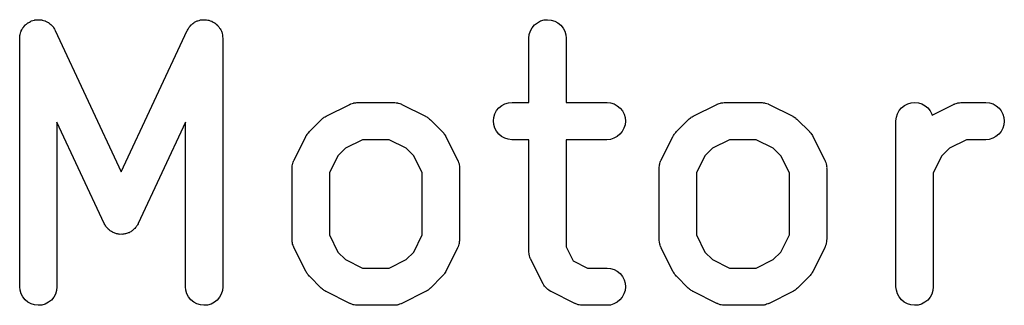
# Model space of a CAD drawing. Extents: x 0.02 to 3.89, y 0.07 to 3.88.
# Tile 59 of 172: x 0.9517 to 1.1076, y 3.0642 to 3.1095. Entities that reach past the tile are written whole.
import ezdxf

# ---------------------------------------------------------------- set-up
doc = ezdxf.new("R2010")
doc.units = 0
doc.header["$MEASUREMENT"] = 0
doc.layers.add('BLACK', color=7, linetype='CONTINUOUS')

msp = doc.modelspace()

# ---------------------------------------------------------------- linework, layer by layer
at = {"layer": 'BLACK', "linetype": 'CONTINUOUS'}
for p, q in [((0.952243, 3.10823), (0.952386, 3.1084)), ((0.952386, 3.1084), (0.952519, 3.10857)), ((0.952519, 3.10857), (0.95257, 3.10862)), ((0.95257, 3.10862), (0.952613, 3.10867)), ((0.952613, 3.10867), (0.952785, 3.10881)), ((0.952785, 3.10881), (0.952951, 3.10895)), ((0.952951, 3.10895), (0.95301, 3.10899)), ((0.95301, 3.10899), (0.953063, 3.10903)), ((0.953063, 3.10903), (0.953258, 3.10913)), ((0.953258, 3.10913), (0.953449, 3.10924)), ((0.953449, 3.10924), (0.953513, 3.10927)), ((0.953513, 3.10927), (0.953573, 3.1093)), ((0.953573, 3.1093), (0.953786, 3.10936)), ((0.953786, 3.10936), (0.953994, 3.10943)), ((0.953994, 3.10943), (0.954061, 3.10944)), ((0.954061, 3.10944), (0.954126, 3.10946)), ((0.954126, 3.10946), (0.954346, 3.10948)), ((0.954346, 3.10948), (0.954565, 3.10951)), ((0.954565, 3.10951), (0.954633, 3.10951)), ((0.954633, 3.10951), (0.9547, 3.10951)), ((0.9547, 3.10951), (0.95492, 3.10949)), ((0.95492, 3.10949), (0.95514, 3.10948)), ((0.95514, 3.10948), (0.955206, 3.10946)), ((0.955206, 3.10946), (0.955273, 3.10945)), ((0.955273, 3.10945), (0.955484, 3.10939)), ((0.955484, 3.10939), (0.955698, 3.10933)), ((0.955698, 3.10933), (0.955759, 3.1093)), ((0.955759, 3.1093), (0.955824, 3.10928)), ((0.955824, 3.10928), (0.956018, 3.10918)), ((0.956018, 3.10918), (0.956217, 3.10908)), ((0.956217, 3.10908), (0.956271, 3.10904)), ((0.956271, 3.10904), (0.956331, 3.10901)), ((0.956331, 3.10901), (0.956501, 3.10887)), ((0.956501, 3.10887), (0.956677, 3.10873)), ((0.956677, 3.10873), (0.956722, 3.10868)), ((0.956722, 3.10868), (0.956775, 3.10864)), ((0.956775, 3.10864), (0.956914, 3.10847)), ((0.956914, 3.10847), (0.957062, 3.1083)), ((0.978533, 3.10828), (0.978568, 3.10834)), ((0.978568, 3.10834), (0.978718, 3.1085)), ((0.978718, 3.1085), (0.97886, 3.10867)), ((0.97886, 3.10867), (0.978913, 3.10871)), ((0.978913, 3.10871), (0.978959, 3.10876)), ((0.978959, 3.10876), (0.979138, 3.10889)), ((0.979138, 3.10889), (0.979309, 3.10903)), ((0.979309, 3.10903), (0.979369, 3.10906)), ((0.979369, 3.10906), (0.979424, 3.1091)), ((0.979424, 3.1091), (0.979625, 3.1092)), ((0.979625, 3.1092), (0.97982, 3.1093)), ((0.97982, 3.1093), (0.979885, 3.10932)), ((0.979885, 3.10932), (0.979946, 3.10935)), ((0.979946, 3.10935), (0.98016, 3.1094)), ((0.98016, 3.1094), (0.980373, 3.10946)), ((0.980373, 3.10946), (0.98044, 3.10947)), ((0.98044, 3.10947), (0.980506, 3.10948)), ((0.980506, 3.10948), (0.980726, 3.10949)), ((0.980726, 3.10949), (0.980947, 3.10951)), ((0.980947, 3.10951), (0.981014, 3.10951)), ((0.981014, 3.10951), (0.981082, 3.10951)), ((0.981082, 3.10951), (0.9813, 3.10948)), ((0.9813, 3.10948), (0.98152, 3.10945)), ((0.98152, 3.10945), (0.981584, 3.10943)), ((0.981584, 3.10943), (0.981651, 3.10942)), ((0.981651, 3.10942), (0.98186, 3.10935)), ((0.98186, 3.10935), (0.98207, 3.10928)), ((0.98207, 3.10928), (0.98213, 3.10925)), ((0.98213, 3.10925), (0.982193, 3.10923)), ((0.982193, 3.10923), (0.982383, 3.10911)), ((0.982383, 3.10911), (0.982577, 3.10901)), ((0.982577, 3.10901), (0.982629, 3.10896)), ((0.982629, 3.10896), (0.982687, 3.10893)), ((0.982687, 3.10893), (0.982851, 3.10878)), ((0.982851, 3.10878), (0.983021, 3.10864)), ((0.983021, 3.10864), (0.983064, 3.10859)), ((0.983064, 3.10859), (0.983114, 3.10854)), ((0.983114, 3.10854), (0.983246, 3.10836)), ((0.983246, 3.10836), (0.983386, 3.10819)), ((1.03286, 3.10823), (1.03323, 3.10867)), ((1.03323, 3.10867), (1.03368, 3.10903)), ((1.03368, 3.10903), (1.03419, 3.1093)), ((1.03419, 3.1093), (1.03474, 3.10946)), ((1.03474, 3.10946), (1.03531, 3.10951)), ((1.03531, 3.10951), (1.03589, 3.10945)), ((1.03589, 3.10945), (1.03644, 3.10928)), ((1.03644, 3.10928), (1.03695, 3.10901)), ((1.03695, 3.10901), (1.03739, 3.10864)), ((1.03739, 3.10864), (1.03775, 3.10819)), ((0.951727, 3.1066), (0.951752, 3.10682)), ((0.951752, 3.10682), (0.951766, 3.10704)), ((0.951766, 3.10704), (0.951784, 3.10711)), ((0.951784, 3.10711), (0.951791, 3.10717)), ((0.951791, 3.10717), (0.951858, 3.10738)), ((0.951858, 3.10738), (0.951915, 3.1076)), ((0.951915, 3.1076), (0.951945, 3.10766)), ((0.951945, 3.10766), (0.951965, 3.10772)), ((0.951965, 3.10772), (0.952072, 3.10792)), ((0.952072, 3.10792), (0.952169, 3.10812)), ((0.952169, 3.10812), (0.95221, 3.10817)), ((0.95221, 3.10817), (0.952243, 3.10823)), ((0.957062, 3.1083), (0.957096, 3.10825)), ((0.957096, 3.10825), (0.957139, 3.10819)), ((0.957139, 3.10819), (0.957242, 3.108)), ((0.957242, 3.108), (0.957355, 3.10781)), ((0.957355, 3.10781), (0.967803, 3.08542)), ((0.967803, 3.08542), (0.97825, 3.10781)), ((0.97825, 3.10781), (0.978268, 3.10785)), ((0.978268, 3.10785), (0.978383, 3.10803)), ((0.978383, 3.10803), (0.97849, 3.10823)), ((0.97849, 3.10823), (0.978533, 3.10828)), ((0.983386, 3.10819), (0.983417, 3.10813)), ((0.983417, 3.10813), (0.983458, 3.10808)), ((0.983458, 3.10808), (0.983553, 3.10788)), ((0.983553, 3.10788), (0.983656, 3.10769)), ((0.983656, 3.10769), (0.983676, 3.10762)), ((0.983676, 3.10762), (0.983705, 3.10756)), ((0.983705, 3.10756), (0.983759, 3.10734)), ((0.983759, 3.10734), (0.983823, 3.10713)), ((0.983823, 3.10713), (0.983829, 3.10707)), ((0.983829, 3.10707), (0.983846, 3.107)), ((0.983846, 3.107), (0.983857, 3.10678)), ((0.983857, 3.10678), (0.983879, 3.10656)), ((1.03234, 3.1066), (1.03241, 3.10717)), ((1.03241, 3.10717), (1.03258, 3.10772)), ((1.03258, 3.10772), (1.03286, 3.10823)), ((1.03775, 3.10819), (1.03802, 3.10769)), ((1.03802, 3.10769), (1.03819, 3.10713)), ((1.03819, 3.10713), (1.03825, 3.10656)), ((0.951727, 3.10656), (0.951727, 3.1066)), ((0.951727, 3.06719), (0.951727, 3.10656)), ((0.983879, 3.10656), (0.983879, 3.06719)), ((1.03234, 3.10656), (1.03234, 3.1066)), ((1.03234, 3.09639), (1.03234, 3.10656)), ((1.03825, 3.10656), (1.03825, 3.09639)), ((1.00023, 3.0942), (1.00398, 3.09608)), ((1.00398, 3.09608), (1.00401, 3.0961)), ((1.00401, 3.0961), (1.0041, 3.09613)), ((1.0041, 3.09613), (1.00417, 3.09617)), ((1.00417, 3.09617), (1.00437, 3.09622)), ((1.00437, 3.09622), (1.00456, 3.09629)), ((1.00456, 3.09629), (1.00464, 3.09631)), ((1.00464, 3.09631), (1.00472, 3.09633)), ((1.00472, 3.09633), (1.00493, 3.09635)), ((1.00493, 3.09635), (1.00512, 3.09638)), ((1.00512, 3.09638), (1.00521, 3.09638)), ((1.00521, 3.09638), (1.0053, 3.09639)), ((1.0053, 3.09639), (1.01092, 3.09639)), ((1.01092, 3.09639), (1.01096, 3.09639)), ((1.01096, 3.09639), (1.01105, 3.09638)), ((1.01105, 3.09638), (1.01114, 3.09638)), ((1.01114, 3.09638), (1.01134, 3.09635)), ((1.01134, 3.09635), (1.01154, 3.09632)), ((1.01154, 3.09632), (1.01162, 3.0963)), ((1.01162, 3.0963), (1.0117, 3.09628)), ((1.0117, 3.09628), (1.01189, 3.09621)), ((1.01189, 3.09621), (1.01209, 3.09615)), ((1.01209, 3.09615), (1.01216, 3.09611)), ((1.01216, 3.09611), (1.01224, 3.09608)), ((1.01224, 3.09608), (1.01599, 3.0942)), ((1.02759, 3.09553), (1.02804, 3.0959)), ((1.02804, 3.0959), (1.02854, 3.09617)), ((1.02854, 3.09617), (1.0291, 3.09633)), ((1.0291, 3.09633), (1.02967, 3.09639)), ((1.02967, 3.09639), (1.03234, 3.09639)), ((1.03825, 3.09639), (1.04467, 3.09639)), ((1.04467, 3.09639), (1.04471, 3.09639)), ((1.04471, 3.09639), (1.04528, 3.09632)), ((1.04528, 3.09632), (1.04583, 3.09615)), ((1.04583, 3.09615), (1.04634, 3.09587)), ((1.04634, 3.09587), (1.04678, 3.0955)), ((1.05835, 3.0942), (1.0621, 3.09608)), ((1.0621, 3.09608), (1.06213, 3.0961)), ((1.06213, 3.0961), (1.06221, 3.09613)), ((1.06221, 3.09613), (1.06229, 3.09617)), ((1.06229, 3.09617), (1.06248, 3.09622)), ((1.06248, 3.09622), (1.06267, 3.09629)), ((1.06267, 3.09629), (1.06276, 3.09631)), ((1.06276, 3.09631), (1.06284, 3.09633)), ((1.06284, 3.09633), (1.06304, 3.09635)), ((1.06304, 3.09635), (1.06324, 3.09638)), ((1.06324, 3.09638), (1.06333, 3.09638)), ((1.06333, 3.09638), (1.06342, 3.09639)), ((1.06342, 3.09639), (1.06904, 3.09639)), ((1.06904, 3.09639), (1.06908, 3.09639)), ((1.06908, 3.09639), (1.06917, 3.09638)), ((1.06917, 3.09638), (1.06925, 3.09638)), ((1.06925, 3.09638), (1.06945, 3.09635)), ((1.06945, 3.09635), (1.06965, 3.09632)), ((1.06965, 3.09632), (1.06974, 3.0963)), ((1.06974, 3.0963), (1.06982, 3.09628)), ((1.06982, 3.09628), (1.07001, 3.09621)), ((1.07001, 3.09621), (1.0702, 3.09615)), ((1.0702, 3.09615), (1.07028, 3.09611)), ((1.07028, 3.09611), (1.07036, 3.09608)), ((1.07036, 3.09608), (1.07411, 3.0942)), ((1.09135, 3.09555), (1.0918, 3.09591)), ((1.0918, 3.09591), (1.09231, 3.09617)), ((1.09231, 3.09617), (1.09286, 3.09634)), ((1.09286, 3.09634), (1.09343, 3.09639)), ((1.09343, 3.09639), (1.09401, 3.09633)), ((1.09401, 3.09633), (1.09456, 3.09616)), ((1.09456, 3.09616), (1.09506, 3.09588)), ((1.09506, 3.09588), (1.09551, 3.09552)), ((1.0962, 3.09438), (1.09959, 3.09608)), ((1.09959, 3.09608), (1.09963, 3.0961)), ((1.09963, 3.0961), (1.09971, 3.09613)), ((1.09971, 3.09613), (1.09979, 3.09617)), ((1.09979, 3.09617), (1.09998, 3.09622)), ((1.09998, 3.09622), (1.10017, 3.09629)), ((1.10017, 3.09629), (1.10025, 3.09631)), ((1.10025, 3.09631), (1.10034, 3.09633)), ((1.10034, 3.09633), (1.10054, 3.09635)), ((1.10054, 3.09635), (1.10074, 3.09638)), ((1.10074, 3.09638), (1.10082, 3.09638)), ((1.10082, 3.09638), (1.10091, 3.09639)), ((1.10091, 3.09639), (1.10466, 3.09639)), ((1.10466, 3.09639), (1.1047, 3.09639)), ((1.1047, 3.09639), (1.10527, 3.09632)), ((1.10527, 3.09632), (1.10582, 3.09615)), ((1.10582, 3.09615), (1.10633, 3.09587)), ((1.10633, 3.09587), (1.10677, 3.0955)), ((1.02678, 3.09403), (1.02695, 3.09458)), ((1.02695, 3.09458), (1.02722, 3.09509)), ((1.02722, 3.09509), (1.02759, 3.09553)), ((1.04678, 3.0955), (1.04714, 3.09505)), ((1.04714, 3.09505), (1.04741, 3.09454)), ((1.04741, 3.09454), (1.04757, 3.09399)), ((1.09052, 3.09405), (1.0907, 3.0946)), ((1.0907, 3.0946), (1.09098, 3.0951)), ((1.09098, 3.0951), (1.09135, 3.09555)), ((1.09551, 3.09552), (1.09587, 3.09507)), ((1.09587, 3.09507), (1.09614, 3.09456)), ((1.09614, 3.09456), (1.0962, 3.09438)), ((1.10677, 3.0955), (1.10713, 3.09505)), ((1.10713, 3.09505), (1.1074, 3.09454)), ((1.1074, 3.09454), (1.10756, 3.09399)), ((0.965127, 3.07719), (0.957632, 3.09325)), ((0.957632, 3.09325), (0.957632, 3.06719)), ((0.977973, 3.09325), (0.970479, 3.07719)), ((0.977973, 3.06719), (0.977973, 3.09325)), ((0.997586, 3.09177), (0.999461, 3.09365)), ((0.999461, 3.09365), (0.99949, 3.09368)), ((0.99949, 3.09368), (0.99962, 3.09378)), ((0.99962, 3.09378), (0.99974, 3.0939)), ((0.99974, 3.0939), (0.999844, 3.09396)), ((0.999844, 3.09396), (0.99994, 3.09404)), ((0.99994, 3.09404), (1.00009, 3.09411)), ((1.00009, 3.09411), (1.00023, 3.0942)), ((1.01599, 3.0942), (1.01603, 3.09418)), ((1.01603, 3.09418), (1.01617, 3.09409)), ((1.01617, 3.09409), (1.01631, 3.09402)), ((1.01631, 3.09402), (1.01641, 3.09394)), ((1.01641, 3.09394), (1.01651, 3.09387)), ((1.01651, 3.09387), (1.01663, 3.09375)), ((1.01663, 3.09375), (1.01676, 3.09365)), ((1.01676, 3.09365), (1.01863, 3.09177)), ((1.02672, 3.09346), (1.02678, 3.09403)), ((1.02677, 3.09288), (1.02672, 3.09346)), ((1.02693, 3.09233), (1.02677, 3.09288)), ((1.04756, 3.09284), (1.04739, 3.09229)), ((1.04762, 3.09342), (1.04756, 3.09284)), ((1.04757, 3.09399), (1.04762, 3.09342)), ((1.0557, 3.09177), (1.05758, 3.09365)), ((1.05758, 3.09365), (1.05761, 3.09368)), ((1.05761, 3.09368), (1.05774, 3.09378)), ((1.05774, 3.09378), (1.05786, 3.0939)), ((1.05786, 3.0939), (1.05796, 3.09396)), ((1.05796, 3.09396), (1.05806, 3.09404)), ((1.05806, 3.09404), (1.05821, 3.09411)), ((1.05821, 3.09411), (1.05835, 3.0942)), ((1.07411, 3.0942), (1.07415, 3.09418)), ((1.07415, 3.09418), (1.07429, 3.09409)), ((1.07429, 3.09409), (1.07443, 3.09402)), ((1.07443, 3.09402), (1.07453, 3.09394)), ((1.07453, 3.09394), (1.07463, 3.09387)), ((1.07463, 3.09387), (1.07475, 3.09375)), ((1.07475, 3.09375), (1.07488, 3.09365)), ((1.07488, 3.09365), (1.07675, 3.09177)), ((1.09046, 3.09348), (1.09052, 3.09405)), ((1.09046, 3.09344), (1.09046, 3.09348)), ((1.09046, 3.06719), (1.09046, 3.09344)), ((1.10755, 3.09284), (1.10738, 3.09229)), ((1.10761, 3.09342), (1.10755, 3.09284)), ((1.10756, 3.09399), (1.10761, 3.09342)), ((0.997051, 3.09104), (0.997142, 3.09118)), ((0.997142, 3.09118), (0.99722, 3.09133)), ((0.99722, 3.09133), (0.997298, 3.09142)), ((0.997298, 3.09142), (0.997365, 3.09153)), ((0.997365, 3.09153), (0.997481, 3.09165)), ((0.997481, 3.09165), (0.997586, 3.09177)), ((1.01863, 3.09177), (1.01866, 3.09175)), ((1.01866, 3.09175), (1.01877, 3.09162)), ((1.01877, 3.09162), (1.01888, 3.0915)), ((1.01888, 3.0915), (1.01895, 3.09139)), ((1.01895, 3.09139), (1.01902, 3.0913)), ((1.01902, 3.0913), (1.0191, 3.09115)), ((1.0272, 3.09182), (1.02693, 3.09233)), ((1.02756, 3.09137), (1.0272, 3.09182)), ((1.028, 3.091), (1.02756, 3.09137)), ((1.04675, 3.09134), (1.0463, 3.09098)), ((1.04712, 3.09179), (1.04675, 3.09134)), ((1.04739, 3.09229), (1.04712, 3.09179)), ((1.05517, 3.09104), (1.05526, 3.09118)), ((1.05526, 3.09118), (1.05534, 3.09133)), ((1.05534, 3.09133), (1.05542, 3.09142)), ((1.05542, 3.09142), (1.05548, 3.09153)), ((1.05548, 3.09153), (1.0556, 3.09165)), ((1.0556, 3.09165), (1.0557, 3.09177)), ((1.07675, 3.09177), (1.07678, 3.09175)), ((1.07678, 3.09175), (1.07688, 3.09162)), ((1.07688, 3.09162), (1.077, 3.0915)), ((1.077, 3.0915), (1.07706, 3.09139)), ((1.07706, 3.09139), (1.07714, 3.0913)), ((1.07714, 3.0913), (1.07722, 3.09115)), ((1.10674, 3.09134), (1.10629, 3.09098)), ((1.10711, 3.09179), (1.10674, 3.09134)), ((1.10738, 3.09229), (1.10711, 3.09179)), ((0.995158, 3.08726), (0.997033, 3.09101)), ((0.997033, 3.09101), (0.997051, 3.09104)), ((1.006, 3.09048), (1.0033, 3.08913)), ((1.01023, 3.09048), (1.006, 3.09048)), ((1.01292, 3.08913), (1.01023, 3.09048)), ((1.0191, 3.09115), (1.01919, 3.09101)), ((1.01919, 3.09101), (1.02106, 3.08726)), ((1.02851, 3.09072), (1.028, 3.091)), ((1.02906, 3.09055), (1.02851, 3.09072)), ((1.02963, 3.09048), (1.02906, 3.09055)), ((1.02967, 3.09048), (1.02963, 3.09048)), ((1.03234, 3.09048), (1.02967, 3.09048)), ((1.03234, 3.07281), (1.03234, 3.09048)), ((1.04467, 3.09048), (1.03825, 3.09048)), ((1.03825, 3.09048), (1.03825, 3.07351)), ((1.04524, 3.09054), (1.04467, 3.09048)), ((1.04579, 3.09071), (1.04524, 3.09054)), ((1.0463, 3.09098), (1.04579, 3.09071)), ((1.05328, 3.08726), (1.05515, 3.09101)), ((1.05515, 3.09101), (1.05517, 3.09104)), ((1.06411, 3.09048), (1.06142, 3.08913)), ((1.06834, 3.09048), (1.06411, 3.09048)), ((1.07104, 3.08913), (1.06834, 3.09048)), ((1.07722, 3.09115), (1.07731, 3.09101)), ((1.07731, 3.09101), (1.07918, 3.08726)), ((1.10161, 3.09048), (1.09891, 3.08913)), ((1.10466, 3.09048), (1.10161, 3.09048)), ((1.10523, 3.09054), (1.10466, 3.09048)), ((1.10579, 3.09071), (1.10523, 3.09054)), ((1.10629, 3.09098), (1.10579, 3.09071)), ((1.0033, 3.08913), (1.0021, 3.08794)), ((1.01412, 3.08794), (1.01292, 3.08913)), ((1.06142, 3.08913), (1.06022, 3.08794)), ((1.07224, 3.08794), (1.07104, 3.08913)), ((1.09891, 3.08913), (1.09771, 3.08794)), ((0.994888, 3.08635), (0.994911, 3.08655)), ((0.994911, 3.08655), (0.994937, 3.08663)), ((0.994937, 3.08663), (0.994952, 3.08672)), ((0.994952, 3.08672), (0.995024, 3.08691)), ((0.995024, 3.08691), (0.995085, 3.0871)), ((0.995085, 3.0871), (0.995127, 3.08718)), ((0.995127, 3.08718), (0.995158, 3.08726)), ((1.0021, 3.08794), (1.00075, 3.08524)), ((1.01547, 3.08524), (1.01412, 3.08794)), ((1.02106, 3.08726), (1.02108, 3.08722)), ((1.02108, 3.08722), (1.02111, 3.08714)), ((1.02111, 3.08714), (1.02115, 3.08706)), ((1.02115, 3.08706), (1.02121, 3.08687)), ((1.02121, 3.08687), (1.02128, 3.08668)), ((1.02128, 3.08668), (1.02129, 3.08659)), ((1.02129, 3.08659), (1.02132, 3.08651)), ((1.02132, 3.08651), (1.02134, 3.08631)), ((1.05301, 3.08635), (1.05303, 3.08655)), ((1.05303, 3.08655), (1.05305, 3.08663)), ((1.05305, 3.08663), (1.05307, 3.08672)), ((1.05307, 3.08672), (1.05314, 3.08691)), ((1.05314, 3.08691), (1.0532, 3.0871)), ((1.0532, 3.0871), (1.05324, 3.08718)), ((1.05324, 3.08718), (1.05328, 3.08726)), ((1.06022, 3.08794), (1.05887, 3.08524)), ((1.07359, 3.08524), (1.07224, 3.08794)), ((1.07918, 3.08726), (1.0792, 3.08722)), ((1.0792, 3.08722), (1.07923, 3.08714)), ((1.07923, 3.08714), (1.07927, 3.08706)), ((1.07927, 3.08706), (1.07933, 3.08687)), ((1.07933, 3.08687), (1.0794, 3.08668)), ((1.0794, 3.08668), (1.07941, 3.08659)), ((1.07941, 3.08659), (1.07944, 3.08651)), ((1.07944, 3.08651), (1.07946, 3.08631)), ((1.09771, 3.08794), (1.09636, 3.08524)), ((0.994846, 3.08594), (0.994847, 3.08598)), ((0.994846, 3.07469), (0.994846, 3.08594)), ((0.994847, 3.08598), (0.994856, 3.08607)), ((0.994854, 3.08615), (0.994888, 3.08635)), ((0.994856, 3.08607), (0.994854, 3.08615)), ((1.00075, 3.08524), (1.00075, 3.07539)), ((1.01547, 3.07539), (1.01547, 3.08524)), ((1.02134, 3.08631), (1.02137, 3.08611)), ((1.02137, 3.08611), (1.02137, 3.08602)), ((1.02137, 3.08602), (1.02137, 3.08594)), ((1.02137, 3.08594), (1.02137, 3.07469)), ((1.05296, 3.08598), (1.05297, 3.08607)), ((1.05296, 3.08594), (1.05296, 3.08598)), ((1.05296, 3.07469), (1.05296, 3.08594)), ((1.05297, 3.08615), (1.05301, 3.08635)), ((1.05297, 3.08607), (1.05297, 3.08615)), ((1.05887, 3.08524), (1.05887, 3.07539)), ((1.07359, 3.07539), (1.07359, 3.08524)), ((1.07946, 3.08631), (1.07949, 3.08611)), ((1.07949, 3.08611), (1.07948, 3.08602)), ((1.07948, 3.08602), (1.07949, 3.08594)), ((1.07949, 3.08594), (1.07949, 3.07469)), ((1.09636, 3.08524), (1.09636, 3.06719)), ((0.965205, 3.07706), (0.965127, 3.07719)), ((0.970461, 3.07715), (0.97038, 3.07702)), ((0.970479, 3.07719), (0.970461, 3.07715)), ((0.965271, 3.07692), (0.965205, 3.07706)), ((0.965352, 3.07681), (0.965271, 3.07692)), ((0.965421, 3.07669), (0.965352, 3.07681)), ((0.965523, 3.07658), (0.965421, 3.07669)), ((0.965615, 3.07646), (0.965523, 3.07658)), ((0.965715, 3.07636), (0.965615, 3.07646)), ((0.965805, 3.07626), (0.965715, 3.07636)), ((0.965927, 3.07617), (0.965805, 3.07626)), ((0.966042, 3.07607), (0.965927, 3.07617)), ((0.966157, 3.076), (0.966042, 3.07607)), ((0.966265, 3.07592), (0.966157, 3.076)), ((0.966404, 3.07585), (0.966265, 3.07592)), ((0.966535, 3.07577), (0.966404, 3.07585)), ((0.966662, 3.07573), (0.966535, 3.07577)), ((0.966784, 3.07567), (0.966662, 3.07573)), ((0.966933, 3.07563), (0.966784, 3.07567)), ((0.967078, 3.07558), (0.966933, 3.07563)), ((0.967211, 3.07556), (0.967078, 3.07558)), ((0.968633, 3.07562), (0.968488, 3.07557)), ((0.968783, 3.07565), (0.968633, 3.07562)), ((0.968905, 3.07571), (0.968783, 3.07565)), ((0.969033, 3.07575), (0.968905, 3.07571)), ((0.969165, 3.07583), (0.969033, 3.07575)), ((0.969305, 3.0759), (0.969165, 3.07583)), ((0.969414, 3.07598), (0.969305, 3.0759)), ((0.969531, 3.07604), (0.969414, 3.07598)), ((0.969646, 3.07615), (0.969531, 3.07604)), ((0.96977, 3.07624), (0.969646, 3.07615)), ((0.969862, 3.07634), (0.96977, 3.07624)), ((0.969963, 3.07643), (0.969862, 3.07634)), ((0.970056, 3.07655), (0.969963, 3.07643)), ((0.97016, 3.07666), (0.970056, 3.07655)), ((0.970231, 3.07678), (0.97016, 3.07666)), ((0.970313, 3.07688), (0.970231, 3.07678)), ((0.97038, 3.07702), (0.970313, 3.07688)), ((0.967342, 3.07552), (0.967211, 3.07556)), ((0.967495, 3.07551), (0.967342, 3.07552)), ((0.967647, 3.07549), (0.967495, 3.07551)), ((0.967782, 3.0755), (0.967647, 3.07549)), ((0.967917, 3.07549), (0.967782, 3.0755)), ((0.96807, 3.07551), (0.967917, 3.07549)), ((0.968223, 3.07552), (0.96807, 3.07551)), ((0.968354, 3.07555), (0.968223, 3.07552)), ((0.968488, 3.07557), (0.968354, 3.07555)), ((0.994855, 3.0746), (0.994846, 3.07469)), ((0.994851, 3.07452), (0.994855, 3.0746)), ((0.994883, 3.07432), (0.994851, 3.07452)), ((0.994902, 3.07412), (0.994883, 3.07432)), ((0.994928, 3.07403), (0.994902, 3.07412)), ((0.994941, 3.07395), (0.994928, 3.07403)), ((1.00075, 3.07539), (1.0021, 3.07269)), ((1.01412, 3.07269), (1.01547, 3.07539)), ((1.02131, 3.07407), (1.02128, 3.07399)), ((1.02133, 3.07428), (1.02131, 3.07407)), ((1.02137, 3.07447), (1.02133, 3.07428)), ((1.02137, 3.07465), (1.02136, 3.07456)), ((1.02136, 3.07456), (1.02137, 3.07447)), ((1.02137, 3.07469), (1.02137, 3.07465)), ((1.05297, 3.0746), (1.05296, 3.07469)), ((1.05297, 3.07452), (1.05297, 3.0746)), ((1.053, 3.07432), (1.05297, 3.07452)), ((1.05302, 3.07412), (1.053, 3.07432)), ((1.05305, 3.07403), (1.05302, 3.07412)), ((1.05306, 3.07395), (1.05305, 3.07403)), ((1.05887, 3.07539), (1.06022, 3.07269)), ((1.07224, 3.07269), (1.07359, 3.07539)), ((1.07943, 3.07407), (1.0794, 3.07399)), ((1.07945, 3.07428), (1.07943, 3.07407)), ((1.07948, 3.07447), (1.07945, 3.07428)), ((1.07949, 3.07465), (1.07948, 3.07456)), ((1.07948, 3.07456), (1.07948, 3.07447)), ((1.07949, 3.07469), (1.07949, 3.07465)), ((0.995011, 3.07376), (0.994941, 3.07395)), ((0.995069, 3.07356), (0.995011, 3.07376)), ((0.99511, 3.07349), (0.995069, 3.07356)), ((0.99514, 3.07341), (0.99511, 3.07349)), ((0.995158, 3.07337), (0.99514, 3.07341)), ((0.997033, 3.06962), (0.995158, 3.07337)), ((1.0021, 3.07269), (1.0033, 3.07149)), ((1.01292, 3.07149), (1.01412, 3.07269)), ((1.02106, 3.07337), (1.01919, 3.06962)), ((1.02109, 3.07345), (1.02106, 3.07337)), ((1.02114, 3.07353), (1.02109, 3.07345)), ((1.0212, 3.07372), (1.02114, 3.07353)), ((1.02127, 3.07391), (1.0212, 3.07372)), ((1.02128, 3.07399), (1.02127, 3.07391)), ((1.03235, 3.07273), (1.03234, 3.07281)), ((1.03235, 3.07264), (1.03235, 3.07273)), ((1.03238, 3.07244), (1.03235, 3.07264)), ((1.03825, 3.07351), (1.03937, 3.07127)), ((1.05313, 3.07376), (1.05306, 3.07395)), ((1.05319, 3.07356), (1.05313, 3.07376)), ((1.05323, 3.07349), (1.05319, 3.07356)), ((1.05326, 3.07341), (1.05323, 3.07349)), ((1.05328, 3.07337), (1.05326, 3.07341)), ((1.05515, 3.06962), (1.05328, 3.07337)), ((1.06022, 3.07269), (1.06142, 3.07149)), ((1.07104, 3.07149), (1.07224, 3.07269)), ((1.07918, 3.07337), (1.07731, 3.06962)), ((1.07921, 3.07345), (1.07918, 3.07337)), ((1.07925, 3.07353), (1.07921, 3.07345)), ((1.07931, 3.07372), (1.07925, 3.07353)), ((1.07939, 3.07391), (1.07931, 3.07372)), ((1.0794, 3.07399), (1.07939, 3.07391)), ((1.0033, 3.07149), (1.006, 3.07014)), ((1.01023, 3.07014), (1.01292, 3.07149)), ((1.0324, 3.07224), (1.03238, 3.07244)), ((1.03242, 3.07216), (1.0324, 3.07224)), ((1.03244, 3.07207), (1.03242, 3.07216)), ((1.03251, 3.07188), (1.03244, 3.07207)), ((1.03256, 3.07169), (1.03251, 3.07188)), ((1.03261, 3.07161), (1.03256, 3.07169)), ((1.03264, 3.07153), (1.03261, 3.07161)), ((1.03265, 3.07149), (1.03264, 3.07153)), ((1.03453, 3.06774), (1.03265, 3.07149)), ((1.03937, 3.07127), (1.04162, 3.07014)), ((1.06142, 3.07149), (1.06411, 3.07014)), ((1.06834, 3.07014), (1.07104, 3.07149)), ((0.997121, 3.06948), (0.997033, 3.06962)), ((0.997197, 3.06933), (0.997121, 3.06948)), ((1.006, 3.07014), (1.01023, 3.07014)), ((1.01908, 3.06944), (1.019, 3.0693)), ((1.01917, 3.06958), (1.01908, 3.06944)), ((1.01919, 3.06962), (1.01917, 3.06958)), ((1.04162, 3.07014), (1.04467, 3.07014)), ((1.04467, 3.07014), (1.04471, 3.07014)), ((1.04471, 3.07014), (1.04528, 3.07008)), ((1.04528, 3.07008), (1.04583, 3.0699)), ((1.04583, 3.0699), (1.04634, 3.06963)), ((1.04634, 3.06963), (1.04678, 3.06926)), ((1.05524, 3.06948), (1.05515, 3.06962)), ((1.05532, 3.06933), (1.05524, 3.06948)), ((1.06411, 3.07014), (1.06834, 3.07014)), ((1.0772, 3.06944), (1.07712, 3.0693)), ((1.07729, 3.06958), (1.0772, 3.06944)), ((1.07731, 3.06962), (1.07729, 3.06958)), ((0.997274, 3.06924), (0.997197, 3.06933)), ((0.99734, 3.06913), (0.997274, 3.06924)), ((0.997453, 3.06901), (0.99734, 3.06913)), ((0.997557, 3.06888), (0.997453, 3.06901)), ((0.997586, 3.06885), (0.997557, 3.06888)), ((0.999461, 3.06698), (0.997586, 3.06885)), ((1.01863, 3.06885), (1.01676, 3.06698)), ((1.01874, 3.06898), (1.01863, 3.06885)), ((1.01886, 3.0691), (1.01874, 3.06898)), ((1.01892, 3.0692), (1.01886, 3.0691)), ((1.019, 3.0693), (1.01892, 3.0692)), ((1.04678, 3.06926), (1.04714, 3.06881)), ((1.04714, 3.06881), (1.04741, 3.0683)), ((1.04741, 3.0683), (1.04757, 3.06774)), ((1.05539, 3.06924), (1.05532, 3.06933)), ((1.05546, 3.06913), (1.05539, 3.06924)), ((1.05557, 3.06901), (1.05546, 3.06913)), ((1.05567, 3.06888), (1.05557, 3.06901)), ((1.0557, 3.06885), (1.05567, 3.06888)), ((1.05758, 3.06698), (1.0557, 3.06885)), ((1.07675, 3.06885), (1.07488, 3.06698)), ((1.07686, 3.06898), (1.07675, 3.06885)), ((1.07697, 3.0691), (1.07686, 3.06898)), ((1.07704, 3.0692), (1.07697, 3.0691)), ((1.07712, 3.0693), (1.07704, 3.0692)), ((0.951783, 3.06662), (0.951727, 3.06719)), ((0.951949, 3.06606), (0.951783, 3.06662)), ((0.957568, 3.06658), (0.957393, 3.06603)), ((0.957632, 3.06715), (0.957568, 3.06658)), ((0.957632, 3.06719), (0.957632, 3.06715)), ((0.97803, 3.06662), (0.977973, 3.06719)), ((0.978196, 3.06606), (0.97803, 3.06662)), ((0.983814, 3.06658), (0.98364, 3.06603)), ((0.983879, 3.06715), (0.983814, 3.06658)), ((0.983879, 3.06719), (0.983879, 3.06715)), ((0.999589, 3.06687), (0.999461, 3.06698)), ((0.999708, 3.06676), (0.999589, 3.06687)), ((0.999811, 3.06669), (0.999708, 3.06676)), ((0.999906, 3.06661), (0.999811, 3.06669)), ((1.00005, 3.06653), (0.999906, 3.06661)), ((1.00019, 3.06644), (1.00005, 3.06653)), ((1.00023, 3.06642), (1.00019, 3.06644)), ((1.00398, 3.06455), (1.00023, 3.06642)), ((1.01599, 3.06642), (1.01224, 3.06455)), ((1.01613, 3.06651), (1.01599, 3.06642)), ((1.01628, 3.06659), (1.01613, 3.06651)), ((1.01638, 3.06666), (1.01628, 3.06659)), ((1.01648, 3.06673), (1.01638, 3.06666)), ((1.0166, 3.06684), (1.01648, 3.06673)), ((1.01673, 3.06695), (1.0166, 3.06684)), ((1.01676, 3.06698), (1.01673, 3.06695)), ((1.03456, 3.06769), (1.03453, 3.06774)), ((1.03459, 3.06763), (1.03456, 3.06769)), ((1.03472, 3.06745), (1.03459, 3.06763)), ((1.03483, 3.06726), (1.03472, 3.06745)), ((1.03488, 3.06721), (1.03483, 3.06726)), ((1.03491, 3.06716), (1.03488, 3.06721)), ((1.03508, 3.067), (1.03491, 3.06716)), ((1.03523, 3.06684), (1.03508, 3.067)), ((1.03528, 3.0668), (1.03523, 3.06684)), ((1.03533, 3.06676), (1.03528, 3.0668)), ((1.03552, 3.06663), (1.03533, 3.06676)), ((1.0357, 3.0665), (1.03552, 3.06663)), ((1.03576, 3.06648), (1.0357, 3.0665)), ((1.03581, 3.06644), (1.03576, 3.06648)), ((1.03585, 3.06642), (1.03581, 3.06644)), ((1.0396, 3.06455), (1.03585, 3.06642)), ((1.04756, 3.0666), (1.04739, 3.06605)), ((1.04762, 3.06717), (1.04756, 3.0666)), ((1.04757, 3.06774), (1.04762, 3.06717)), ((1.05771, 3.06687), (1.05758, 3.06698)), ((1.05783, 3.06676), (1.05771, 3.06687)), ((1.05793, 3.06669), (1.05783, 3.06676)), ((1.05802, 3.06661), (1.05793, 3.06669)), ((1.05817, 3.06653), (1.05802, 3.06661)), ((1.05831, 3.06644), (1.05817, 3.06653)), ((1.05835, 3.06642), (1.05831, 3.06644)), ((1.0621, 3.06455), (1.05835, 3.06642)), ((1.07411, 3.06642), (1.07036, 3.06455)), ((1.07425, 3.06651), (1.07411, 3.06642)), ((1.0744, 3.06659), (1.07425, 3.06651)), ((1.07449, 3.06666), (1.0744, 3.06659)), ((1.0746, 3.06673), (1.07449, 3.06666)), ((1.07472, 3.06684), (1.0746, 3.06673)), ((1.07485, 3.06695), (1.07472, 3.06684)), ((1.07488, 3.06698), (1.07485, 3.06695)), ((1.09052, 3.06662), (1.09046, 3.06719)), ((1.09068, 3.06606), (1.09052, 3.06662)), ((1.0963, 3.06658), (1.09613, 3.06603)), ((1.09636, 3.06715), (1.0963, 3.06658)), ((1.09636, 3.06719), (1.09636, 3.06715)), ((0.95222, 3.06556), (0.951949, 3.06606)), ((0.952584, 3.06511), (0.95222, 3.06556)), ((0.953028, 3.06474), (0.952584, 3.06511)), ((0.953535, 3.06447), (0.953028, 3.06474)), ((0.956296, 3.06472), (0.955786, 3.06445)), ((0.956745, 3.06508), (0.956296, 3.06472)), ((0.957116, 3.06552), (0.956745, 3.06508)), ((0.957393, 3.06603), (0.957116, 3.06552)), ((0.978467, 3.06556), (0.978196, 3.06606)), ((0.978831, 3.06511), (0.978467, 3.06556)), ((0.979275, 3.06474), (0.978831, 3.06511)), ((0.979782, 3.06447), (0.979275, 3.06474)), ((0.982543, 3.06472), (0.982032, 3.06445)), ((0.982992, 3.06508), (0.982543, 3.06472)), ((0.983362, 3.06552), (0.982992, 3.06508)), ((0.98364, 3.06603), (0.983362, 3.06552)), ((1.0463, 3.06473), (1.04579, 3.06446)), ((1.04675, 3.06509), (1.0463, 3.06473)), ((1.04712, 3.06554), (1.04675, 3.06509)), ((1.04739, 3.06605), (1.04712, 3.06554)), ((1.09095, 3.06556), (1.09068, 3.06606)), ((1.09132, 3.06511), (1.09095, 3.06556)), ((1.09176, 3.06474), (1.09132, 3.06511)), ((1.09227, 3.06447), (1.09176, 3.06474)), ((1.09503, 3.06472), (1.09452, 3.06445)), ((1.09548, 3.06508), (1.09503, 3.06472)), ((1.09585, 3.06552), (1.09548, 3.06508)), ((1.09613, 3.06603), (1.09585, 3.06552)), ((0.954086, 3.0643), (0.953535, 3.06447)), ((0.954659, 3.06424), (0.954086, 3.0643)), ((0.955233, 3.06429), (0.954659, 3.06424)), ((0.955786, 3.06445), (0.955233, 3.06429)), ((0.980332, 3.0643), (0.979782, 3.06447)), ((0.980905, 3.06424), (0.980332, 3.0643)), ((0.981479, 3.06429), (0.980905, 3.06424)), ((0.982032, 3.06445), (0.981479, 3.06429)), ((1.00406, 3.06452), (1.00398, 3.06455)), ((1.00413, 3.06448), (1.00406, 3.06452)), ((1.00433, 3.06441), (1.00413, 3.06448)), ((1.00452, 3.06434), (1.00433, 3.06441)), ((1.0046, 3.06433), (1.00452, 3.06434)), ((1.00468, 3.0643), (1.0046, 3.06433)), ((1.00488, 3.06428), (1.00468, 3.0643)), ((1.00508, 3.06424), (1.00488, 3.06428)), ((1.00517, 3.06425), (1.00508, 3.06424)), ((1.00526, 3.06424), (1.00517, 3.06425)), ((1.0053, 3.06424), (1.00526, 3.06424)), ((1.01092, 3.06424), (1.0053, 3.06424)), ((1.01101, 3.06425), (1.01092, 3.06424)), ((1.0111, 3.06424), (1.01101, 3.06425)), ((1.01129, 3.06427), (1.0111, 3.06424)), ((1.0115, 3.06429), (1.01129, 3.06427)), ((1.01158, 3.06432), (1.0115, 3.06429)), ((1.01166, 3.06433), (1.01158, 3.06432)), ((1.01185, 3.0644), (1.01166, 3.06433)), ((1.01205, 3.06446), (1.01185, 3.0644)), ((1.01212, 3.0645), (1.01205, 3.06446)), ((1.01221, 3.06453), (1.01212, 3.0645)), ((1.01224, 3.06455), (1.01221, 3.06453)), ((1.03968, 3.06452), (1.0396, 3.06455)), ((1.03976, 3.06448), (1.03968, 3.06452)), ((1.03995, 3.06441), (1.03976, 3.06448)), ((1.04014, 3.06434), (1.03995, 3.06441)), ((1.04022, 3.06433), (1.04014, 3.06434)), ((1.0403, 3.0643), (1.04022, 3.06433)), ((1.04051, 3.06428), (1.0403, 3.0643)), ((1.0407, 3.06424), (1.04051, 3.06428)), ((1.04079, 3.06425), (1.0407, 3.06424)), ((1.04088, 3.06424), (1.04079, 3.06425)), ((1.04092, 3.06424), (1.04088, 3.06424)), ((1.04467, 3.06424), (1.04092, 3.06424)), ((1.04524, 3.06429), (1.04467, 3.06424)), ((1.04579, 3.06446), (1.04524, 3.06429)), ((1.06218, 3.06452), (1.0621, 3.06455)), ((1.06225, 3.06448), (1.06218, 3.06452)), ((1.06244, 3.06441), (1.06225, 3.06448)), ((1.06263, 3.06434), (1.06244, 3.06441)), ((1.06272, 3.06433), (1.06263, 3.06434)), ((1.0628, 3.0643), (1.06272, 3.06433)), ((1.063, 3.06428), (1.0628, 3.0643)), ((1.0632, 3.06424), (1.063, 3.06428)), ((1.06329, 3.06425), (1.0632, 3.06424)), ((1.06337, 3.06424), (1.06329, 3.06425)), ((1.06342, 3.06424), (1.06337, 3.06424)), ((1.06904, 3.06424), (1.06342, 3.06424)), ((1.06913, 3.06425), (1.06904, 3.06424)), ((1.06921, 3.06424), (1.06913, 3.06425)), ((1.06941, 3.06427), (1.06921, 3.06424)), ((1.06961, 3.06429), (1.06941, 3.06427)), ((1.0697, 3.06432), (1.06961, 3.06429)), ((1.06978, 3.06433), (1.0697, 3.06432)), ((1.06997, 3.0644), (1.06978, 3.06433)), ((1.07017, 3.06446), (1.06997, 3.0644)), ((1.07024, 3.0645), (1.07017, 3.06446)), ((1.07032, 3.06453), (1.07024, 3.0645)), ((1.07036, 3.06455), (1.07032, 3.06453)), ((1.09282, 3.0643), (1.09227, 3.06447)), ((1.09339, 3.06424), (1.09282, 3.0643)), ((1.09397, 3.06429), (1.09339, 3.06424)), ((1.09452, 3.06445), (1.09397, 3.06429))]:
    msp.add_line(p, q, dxfattribs=at)

doc.saveas('drawing.dxf')
